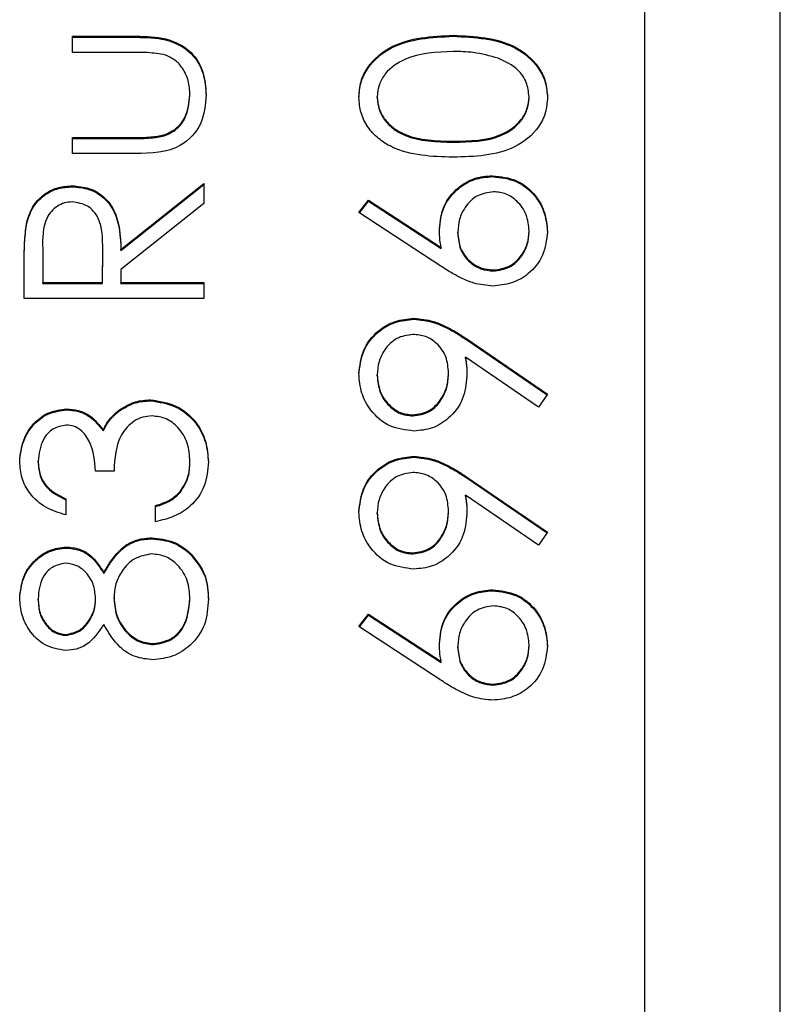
# Model space of a CAD drawing. Header units: millimetres. Extents: x 358 to 1311, y -31 to 892.
# Tile 15 of 30: x 942.71 to 944.95, y 432.59 to 435.49. Entities that reach past the tile are written whole.
import ezdxf

# ---------------------------------------------------------------- set-up
doc = ezdxf.new("R2010")
doc.units = ezdxf.units.MM

msp = doc.modelspace()

# ---------------------------------------------------------------- linework, layer by layer
at = {"color": 7, "linetype": 'Continuous', "lineweight": 25}
for p, q in [((944.5513, 467.8548), (944.5513, 427.8721)), ((944.9513, 427.8721), (944.9513, 467.8548)), ((942.8646, 435.4423), (943.0529, 435.4423)), ((942.8646, 435.3948), (942.8646, 435.4423)), ((942.8646, 435.4393), (943.0529, 435.4393)), ((943.0529, 435.4393), (943.0529, 435.4423)), ((943.9869, 435.4422), (943.9869, 435.4451)), ((943.044, 435.3948), (942.8646, 435.3948)), ((943.2106, 435.2672), (943.2106, 435.2701)), ((943.7628, 435.2612), (943.7628, 435.2641)), ((944.2106, 435.2612), (944.2106, 435.2641)), ((942.8646, 435.1439), (943.044, 435.1439)), ((942.8646, 435.0964), (942.8646, 435.1439)), ((942.8646, 435.141), (943.044, 435.141)), ((943.044, 435.141), (943.044, 435.1439)), ((943.1344, 435.1485), (943.1344, 435.1514)), ((943.9867, 435.1302), (943.9867, 435.1332)), ((943.0494, 435.0964), (942.8646, 435.0964)), ((944.1028, 435.0285), (944.1028, 435.0314)), ((942.8636, 434.9986), (942.8636, 435.0015)), ((943.0071, 434.8139), (943.2513, 435.0083)), ((943.0071, 434.811), (943.2513, 435.0053)), ((943.2513, 435.0083), (943.2513, 434.9496)), ((943.7086, 434.9229), (943.7373, 434.9595)), ((943.7373, 434.9595), (943.9511, 434.8197)), ((943.7373, 434.9566), (943.7373, 434.9595)), ((943.2513, 434.9496), (943.0071, 434.7552)), ((943.7101, 434.9219), (943.7373, 434.9566)), ((943.7373, 434.9566), (943.9511, 434.8168)), ((943.95, 434.7651), (943.7086, 434.9229)), ((942.7293, 434.892), (942.7293, 434.8949)), ((944.0003, 434.8616), (944.0003, 434.8646)), ((944.2106, 434.8658), (944.2106, 434.8687)), ((942.7764, 434.8159), (942.7764, 434.7167)), ((942.9528, 434.7167), (942.9535, 434.8135)), ((942.9535, 434.8135), (942.9535, 434.8153)), ((942.9535, 434.8106), (942.9535, 434.8135)), ((943.0071, 434.811), (943.0071, 434.8139)), ((943.9511, 434.8168), (943.9511, 434.8197)), ((942.9528, 434.7137), (942.9535, 434.8106)), ((942.7221, 434.6692), (942.7221, 434.7751)), ((943.0071, 434.7552), (943.0071, 434.7167)), ((944.1056, 434.7505), (944.1056, 434.7534)), ((942.7764, 434.7167), (942.9528, 434.7167)), ((942.7764, 434.7137), (942.7764, 434.7167)), ((942.7764, 434.7137), (942.9528, 434.7137)), ((942.9528, 434.7137), (942.9528, 434.7167)), ((943.0071, 434.7167), (943.2513, 434.7167)), ((943.0071, 434.7137), (943.0071, 434.7167)), ((943.0071, 434.7137), (943.2513, 434.7137)), ((943.2513, 434.7167), (943.2513, 434.6692)), ((943.2513, 434.6692), (942.7221, 434.6692)), ((943.8712, 434.6081), (943.8712, 434.611)), ((944.0266, 434.5501), (944.2649, 434.3872)), ((944.0266, 434.5471), (944.0266, 434.5501)), ((944.0266, 434.5471), (944.2635, 434.3852)), ((944.2385, 434.3493), (944.0234, 434.4964)), ((944.0234, 434.4934), (944.0234, 434.4964)), ((943.7628, 434.4417), (943.7628, 434.4447)), ((943.9731, 434.4466), (943.9731, 434.4495)), ((944.2649, 434.3872), (944.2385, 434.3493)), ((943.0941, 434.3679), (943.0941, 434.3708)), ((942.846, 434.3408), (942.846, 434.3437)), ((943.0001, 434.3363), (943.0001, 434.3393)), ((943.868, 434.3233), (943.868, 434.3262)), ((942.9549, 434.279), (942.9549, 434.2819)), ((943.8712, 434.2012), (943.8712, 434.2041)), ((942.7628, 434.1869), (942.7628, 434.1899)), ((943.2106, 434.1858), (943.2106, 434.1887)), ((942.9867, 434.1606), (942.9324, 434.1606)), ((944.0266, 434.1432), (944.2649, 433.9803)), ((944.0266, 434.1403), (944.0266, 434.1432)), ((944.0266, 434.1403), (944.2635, 433.9784)), ((943.182, 434.0974), (943.182, 434.1003)), ((944.2385, 433.9424), (944.0234, 434.0895)), ((944.0234, 434.0865), (944.0234, 434.0895)), ((942.8442, 434.0792), (942.8442, 434.0318)), ((943.1088, 434.0114), (943.1088, 434.0589)), ((943.7628, 434.0348), (943.7628, 434.0378)), ((943.9731, 434.0397), (943.9731, 434.0426)), ((944.2649, 433.9803), (944.2385, 433.9424)), ((943.0972, 433.961), (943.0972, 433.964)), ((942.8458, 433.9339), (942.8458, 433.9368)), ((943.2068, 433.921), (943.2068, 433.9239)), ((943.868, 433.9164), (943.868, 433.9193)), ((942.9565, 433.8588), (942.9565, 433.8617)), ((944.1028, 433.8079), (944.1028, 433.8108)), ((942.7628, 433.7811), (942.7628, 433.784)), ((942.9324, 433.783), (942.9324, 433.786)), ((942.9867, 433.7842), (942.9867, 433.7871)), ((943.2106, 433.7811), (943.2106, 433.784)), ((943.7086, 433.7023), (943.7373, 433.7389)), ((943.7101, 433.7013), (943.7373, 433.7359)), ((943.7373, 433.7389), (943.9511, 433.5991)), ((943.7373, 433.7359), (943.7373, 433.7389)), ((943.7373, 433.7359), (943.9511, 433.5962)), ((943.95, 433.5444), (943.7086, 433.7023)), ((942.8451, 433.6762), (942.8451, 433.6791)), ((943.1031, 433.6491), (943.1031, 433.652)), ((944.0003, 433.641), (944.0003, 433.6439)), ((944.2106, 433.6451), (944.2106, 433.6481)), ((943.9511, 433.5962), (943.9511, 433.5991)), ((944.1056, 433.5298), (944.1056, 433.5328))]:
    msp.add_line(p, q, dxfattribs=at)
for points, knots in [([(943.0529, 435.4423), (943.0817, 435.4418), (943.1392, 435.441), (943.2146, 435.4038), (943.2538, 435.3376), (943.2567, 435.2924), (943.2581, 435.2697)], [0, 0, 0, 0, 0.281501, 0.559646, 0.779298, 1, 1, 1, 1]), ([(943.0529, 435.4393), (943.0817, 435.4389), (943.1392, 435.438), (943.2146, 435.4009), (943.2538, 435.3347), (943.2567, 435.2894), (943.2581, 435.2667)], [0, 0, 0, 0, 0.2815008, 0.5596459, 0.7792985, 1, 1, 1, 1]), ([(943.7086, 435.2625), (943.7098, 435.2781), (943.7123, 435.3092), (943.7399, 435.366), (943.8282, 435.4375), (943.9234, 435.4421), (943.9869, 435.4451)], [0, 0, 0, 0, 0.1256, 0.251197, 0.500581, 1, 1, 1, 1]), ([(943.7086, 435.2596), (943.7098, 435.2752), (943.7123, 435.3063), (943.7399, 435.3631), (943.8282, 435.4345), (943.9234, 435.4391), (943.9869, 435.4422)], [0, 0, 0, 0, 0.1256, 0.251197, 0.500581, 1, 1, 1, 1]), ([(943.9869, 435.4451), (944.0504, 435.4421), (944.1457, 435.4377), (944.2334, 435.3658), (944.2611, 435.3092), (944.2636, 435.2781), (944.2649, 435.2625)], [0, 0, 0, 0, 0.499407, 0.748743, 0.874372, 1, 1, 1, 1]), ([(943.9869, 435.4422), (944.0504, 435.4392), (944.1457, 435.4348), (944.2334, 435.3629), (944.2611, 435.3063), (944.2636, 435.2752), (944.2649, 435.2596)], [0, 0, 0, 0, 0.499407, 0.748743, 0.874372, 1, 1, 1, 1]), ([(943.1382, 435.387), (943.1207, 435.3899), (943.0895, 435.395), (943.0579, 435.3949), (943.044, 435.3948)], [0, 0, 0, 0, 0.559371, 1, 1, 1, 1]), ([(943.9867, 435.3976), (943.9376, 435.3957), (943.864, 435.3927), (943.7912, 435.3432), (943.7667, 435.3004), (943.7641, 435.2762), (943.7628, 435.2641)], [0, 0, 0, 0, 0.500072, 0.749021, 0.874598, 1, 1, 1, 1]), ([(944.1197, 435.3776), (944.0954, 435.3843), (944.0518, 435.3964), (944.0066, 435.3972), (943.9867, 435.3976)], [0, 0, 0, 0, 0.559599, 1, 1, 1, 1]), ([(943.2106, 435.2701), (943.2098, 435.2838), (943.2082, 435.3113), (943.1916, 435.3465), (943.1677, 435.3732), (943.148, 435.3824), (943.1382, 435.387)], [0, 0, 0, 0, 0.28027, 0.560007, 0.780074, 1, 1, 1, 1]), ([(944.2106, 435.2641), (944.2088, 435.2786), (944.2051, 435.3075), (944.1749, 435.3521), (944.1407, 435.3679), (944.1197, 435.3776)], [0, 0, 0, 0, 0.280257, 0.560781, 1, 1, 1, 1]), ([(943.2581, 435.2697), (943.2558, 435.2402), (943.2511, 435.1816), (943.1737, 435.0994), (943.0966, 435.0976), (943.0494, 435.0964)], [0, 0, 0, 0, 0.28097, 0.559785, 1, 1, 1, 1]), ([(943.1344, 435.1514), (943.1473, 435.1573), (943.1733, 435.1689), (943.2042, 435.2115), (943.2082, 435.2479), (943.2106, 435.2701)], [0, 0, 0, 0, 0.280117, 0.560544, 1, 1, 1, 1]), ([(943.1344, 435.1485), (943.1473, 435.1543), (943.1733, 435.166), (943.2042, 435.2085), (943.2082, 435.2449), (943.2106, 435.2672)], [0, 0, 0, 0, 0.280117, 0.560544, 1, 1, 1, 1]), ([(943.9869, 435.0857), (943.9237, 435.0877), (943.8447, 435.0903), (943.7652, 435.1396), (943.7336, 435.1739), (943.7123, 435.2162), (943.7098, 435.2471), (943.7086, 435.2625)], [0, 0, 0, 0, 0.498702, 0.624177, 0.749467, 0.874745, 1, 1, 1, 1]), ([(943.7628, 435.2641), (943.764, 435.252), (943.7665, 435.2277), (943.7851, 435.1956), (943.8111, 435.1699), (943.8755, 435.1349), (943.9373, 435.1339), (943.9867, 435.1332)], [0, 0, 0, 0, 0.1251388, 0.2504182, 0.3755189, 0.5008471, 1, 1, 1, 1]), ([(943.7628, 435.2612), (943.764, 435.2491), (943.7665, 435.2248), (943.7851, 435.1926), (943.8111, 435.167), (943.8755, 435.132), (943.9373, 435.131), (943.9867, 435.1302)], [0, 0, 0, 0, 0.125139, 0.250418, 0.375519, 0.500847, 1, 1, 1, 1]), ([(943.9867, 435.1332), (944.0362, 435.1335), (944.1102, 435.1341), (944.1825, 435.1849), (944.2067, 435.2278), (944.2093, 435.252), (944.2106, 435.2641)], [0, 0, 0, 0, 0.500291, 0.749086, 0.874606, 1, 1, 1, 1]), ([(943.9867, 435.1302), (944.0362, 435.1306), (944.1102, 435.1312), (944.1825, 435.182), (944.2067, 435.2249), (944.2093, 435.2491), (944.2106, 435.2612)], [0, 0, 0, 0, 0.500291, 0.749086, 0.874606, 1, 1, 1, 1]), ([(944.2649, 435.2625), (944.2636, 435.2471), (944.2611, 435.2162), (944.2334, 435.1601), (944.1445, 435.0906), (944.05, 435.0876), (943.9869, 435.0857)], [0, 0, 0, 0, 0.125551, 0.25109, 0.50025, 1, 1, 1, 1]), ([(943.044, 435.1439), (943.061, 435.1438), (943.0914, 435.1438), (943.1212, 435.1491), (943.1344, 435.1514)], [0, 0, 0, 0, 0.5603768, 1, 1, 1, 1]), ([(943.044, 435.141), (943.061, 435.1409), (943.0914, 435.1408), (943.1212, 435.1461), (943.1344, 435.1485)], [0, 0, 0, 0, 0.560377, 1, 1, 1, 1]), ([(943.946, 434.8745), (943.9487, 434.8977), (943.954, 434.944), (943.9964, 434.9956), (944.0481, 435.0269), (944.0846, 435.0299), (944.1028, 435.0314)], [0, 0, 0, 0, 0.279638, 0.559326, 0.779527, 1, 1, 1, 1]), ([(943.946, 434.8716), (943.9487, 434.8948), (943.954, 434.9411), (943.9964, 434.9927), (944.0481, 435.0239), (944.0846, 435.027), (944.1028, 435.0285)], [0, 0, 0, 0, 0.279638, 0.559326, 0.779527, 1, 1, 1, 1]), ([(944.1028, 435.0314), (944.127, 435.0287), (944.1754, 435.0232), (944.2291, 434.9781), (944.2595, 434.923), (944.2631, 434.8851), (944.2649, 434.8661)], [0, 0, 0, 0, 0.2796308, 0.5589603, 0.7794783, 1, 1, 1, 1]), ([(944.1028, 435.0285), (944.127, 435.0258), (944.1754, 435.0203), (944.2291, 434.9752), (944.2595, 434.9201), (944.2631, 434.8822), (944.2649, 434.8632)], [0, 0, 0, 0, 0.279631, 0.55896, 0.779478, 1, 1, 1, 1]), ([(942.7293, 434.8949), (942.7348, 434.9115), (942.7459, 434.9447), (942.7815, 434.9796), (942.8226, 434.9989), (942.8499, 435.0006), (942.8636, 435.0015)], [0, 0, 0, 0, 0.279797, 0.5595, 0.779626, 1, 1, 1, 1]), ([(942.7293, 434.892), (942.7348, 434.9086), (942.7459, 434.9417), (942.7815, 434.9767), (942.8226, 434.9959), (942.8499, 434.9977), (942.8636, 434.9986)], [0, 0, 0, 0, 0.279797, 0.5595, 0.779626, 1, 1, 1, 1]), ([(942.8636, 435.0015), (942.8804, 435.0001), (942.9138, 434.9973), (942.9583, 434.9712), (943.0027, 434.9116), (943.0053, 434.8542), (943.0071, 434.8139)], [0, 0, 0, 0, 0.18712, 0.373979, 0.560911, 1, 1, 1, 1]), ([(942.8636, 434.9986), (942.8804, 434.9972), (942.9138, 434.9944), (942.9583, 434.9682), (943.0027, 434.9086), (943.0053, 434.8513), (943.0071, 434.811)], [0, 0, 0, 0, 0.18712, 0.373979, 0.560911, 1, 1, 1, 1]), ([(944.1056, 434.984), (944.0891, 434.9815), (944.0558, 434.9766), (944.0224, 434.9419), (944.003, 434.9037), (944.0012, 434.8776), (944.0003, 434.8646)], [0, 0, 0, 0, 0.278754, 0.558605, 0.779147, 1, 1, 1, 1]), ([(944.2106, 434.8687), (944.209, 434.8849), (944.2057, 434.9174), (944.1786, 434.9551), (944.144, 434.98), (944.1184, 434.9826), (944.1056, 434.984)], [0, 0, 0, 0, 0.280018, 0.5598526, 0.7799871, 1, 1, 1, 1]), ([(942.8635, 434.954), (942.8558, 434.9535), (942.8403, 434.9523), (942.8192, 434.9418), (942.8012, 434.9269), (942.7754, 434.8877), (942.7759, 434.8478), (942.7764, 434.8159)], [0, 0, 0, 0, 0.125307, 0.250617, 0.375954, 0.501281, 1, 1, 1, 1]), ([(942.9535, 434.8135), (942.9534, 434.846), (942.9533, 434.8867), (942.9275, 434.9268), (942.9032, 434.9478), (942.8793, 434.9515), (942.8635, 434.954)], [0, 0, 0, 0, 0.499827, 0.625498, 0.751208, 1, 1, 1, 1]), ([(942.7221, 434.7751), (942.7221, 434.7975), (942.7219, 434.8376), (942.7271, 434.8774), (942.7293, 434.8949)], [0, 0, 0, 0, 0.56024, 1, 1, 1, 1]), ([(942.7221, 434.7721), (942.7221, 434.7946), (942.7219, 434.8347), (942.7271, 434.8745), (942.7293, 434.892)], [0, 0, 0, 0, 0.56024, 1, 1, 1, 1]), ([(943.9511, 434.8197), (943.9495, 434.8299), (943.9466, 434.8481), (943.9462, 434.8664), (943.946, 434.8745)], [0, 0, 0, 0, 0.55991, 1, 1, 1, 1]), ([(944.0003, 434.8646), (944.0017, 434.8484), (944.0044, 434.8163), (944.0323, 434.7793), (944.0678, 434.7569), (944.093, 434.7546), (944.1056, 434.7534)], [0, 0, 0, 0, 0.280127, 0.559515, 0.779719, 1, 1, 1, 1]), ([(944.0003, 434.8616), (944.0017, 434.8455), (944.0044, 434.8133), (944.0323, 434.7764), (944.0678, 434.7539), (944.093, 434.7516), (944.1056, 434.7505)], [0, 0, 0, 0, 0.280127, 0.559515, 0.779719, 1, 1, 1, 1]), ([(944.2649, 434.8661), (944.262, 434.8425), (944.2563, 434.7952), (944.2134, 434.7418), (944.1595, 434.7115), (944.1223, 434.7078), (944.1037, 434.7059)], [0, 0, 0, 0, 0.27967, 0.559085, 0.779558, 1, 1, 1, 1]), ([(944.1056, 434.7534), (944.1219, 434.7557), (944.1544, 434.7602), (944.188, 434.7932), (944.2077, 434.8304), (944.2096, 434.8559), (944.2106, 434.8687)], [0, 0, 0, 0, 0.279059, 0.5588204, 0.7793034, 1, 1, 1, 1]), ([(944.1056, 434.7505), (944.1219, 434.7527), (944.1544, 434.7573), (944.188, 434.7903), (944.2077, 434.8275), (944.2096, 434.853), (944.2106, 434.8658)], [0, 0, 0, 0, 0.279059, 0.5588204, 0.7793034, 1, 1, 1, 1]), ([(944.1037, 434.7059), (944.0848, 434.7078), (944.0536, 434.7109), (944.0133, 434.7277), (943.9809, 434.7451), (943.9603, 434.7584), (943.95, 434.7651)], [0, 0, 0, 0, 0.339374, 0.559486, 0.779731, 1, 1, 1, 1]), ([(943.7086, 434.4471), (943.7114, 434.4711), (943.717, 434.5192), (943.7602, 434.5737), (943.8146, 434.6053), (943.8523, 434.6091), (943.8712, 434.611)], [0, 0, 0, 0, 0.27973, 0.559163, 0.779612, 1, 1, 1, 1]), ([(943.8712, 434.611), (943.8904, 434.6091), (943.922, 434.6059), (943.9628, 434.5886), (943.9955, 434.5707), (944.0162, 434.5569), (944.0266, 434.5501)], [0, 0, 0, 0, 0.339295, 0.559425, 0.779695, 1, 1, 1, 1]), ([(943.7086, 434.4441), (943.7114, 434.4682), (943.717, 434.5162), (943.7602, 434.5708), (943.8146, 434.6023), (943.8523, 434.6062), (943.8712, 434.6081)], [0, 0, 0, 0, 0.27973, 0.559163, 0.779612, 1, 1, 1, 1]), ([(943.8712, 434.6081), (943.8904, 434.6061), (943.922, 434.6029), (943.9628, 434.5856), (943.9955, 434.5677), (944.0162, 434.554), (944.0266, 434.5471)], [0, 0, 0, 0, 0.339295, 0.559425, 0.779695, 1, 1, 1, 1]), ([(943.868, 434.5635), (943.8515, 434.5611), (943.8184, 434.5562), (943.785, 434.5217), (943.7656, 434.4836), (943.7638, 434.4576), (943.7628, 434.4447)], [0, 0, 0, 0, 0.278722, 0.558569, 0.779171, 1, 1, 1, 1]), ([(943.9731, 434.4495), (943.9718, 434.4658), (943.9692, 434.4984), (943.942, 434.5365), (943.9063, 434.5599), (943.8808, 434.5623), (943.868, 434.5635)], [0, 0, 0, 0, 0.2803193, 0.5595299, 0.7797528, 1, 1, 1, 1]), ([(944.0234, 434.4964), (944.0246, 434.486), (944.0269, 434.4675), (944.0272, 434.4489), (944.0274, 434.4407)], [0, 0, 0, 0, 0.559944, 1, 1, 1, 1]), ([(944.0234, 434.4934), (944.0246, 434.4831), (944.0269, 434.4646), (944.0272, 434.446), (944.0274, 434.4378)], [0, 0, 0, 0, 0.559944, 1, 1, 1, 1]), ([(943.8706, 434.2787), (943.8462, 434.2816), (943.7973, 434.2874), (943.7442, 434.3341), (943.7139, 434.3897), (943.7103, 434.428), (943.7086, 434.4471)], [0, 0, 0, 0, 0.279538, 0.558851, 0.779452, 1, 1, 1, 1]), ([(943.7628, 434.4447), (943.7644, 434.4282), (943.7676, 434.3952), (943.7943, 434.3564), (943.8291, 434.3304), (943.855, 434.3276), (943.868, 434.3262)], [0, 0, 0, 0, 0.280092, 0.560011, 0.780131, 1, 1, 1, 1]), ([(943.7628, 434.4417), (943.7644, 434.4252), (943.7676, 434.3922), (943.7943, 434.3535), (943.8291, 434.3275), (943.855, 434.3247), (943.868, 434.3233)], [0, 0, 0, 0, 0.280092, 0.560011, 0.780131, 1, 1, 1, 1]), ([(943.868, 434.3262), (943.8848, 434.3289), (943.9186, 434.3342), (943.9517, 434.3705), (943.9704, 434.4098), (943.9722, 434.4363), (943.9731, 434.4495)], [0, 0, 0, 0, 0.2784725, 0.5584236, 0.7790976, 1, 1, 1, 1]), ([(943.868, 434.3233), (943.8848, 434.3259), (943.9186, 434.3313), (943.9517, 434.3676), (943.9704, 434.4068), (943.9722, 434.4333), (943.9731, 434.4466)], [0, 0, 0, 0, 0.278472, 0.558424, 0.779098, 1, 1, 1, 1]), ([(944.0274, 434.4407), (944.0249, 434.4172), (944.0198, 434.3701), (943.9781, 434.3168), (943.9262, 434.2836), (943.8892, 434.2804), (943.8706, 434.2787)], [0, 0, 0, 0, 0.279814, 0.559489, 0.779635, 1, 1, 1, 1]), ([(943.0001, 434.3393), (943.0163, 434.3494), (943.0452, 434.3675), (943.0791, 434.3698), (943.0941, 434.3708)], [0, 0, 0, 0, 0.559419, 1, 1, 1, 1]), ([(943.0001, 434.3363), (943.0163, 434.3465), (943.0452, 434.3646), (943.0791, 434.3669), (943.0941, 434.3679)], [0, 0, 0, 0, 0.559419, 1, 1, 1, 1]), ([(943.0941, 434.3708), (943.1201, 434.367), (943.172, 434.3594), (943.2291, 434.3098), (943.2601, 434.2493), (943.2633, 434.2083), (943.2649, 434.1878)], [0, 0, 0, 0, 0.279304, 0.558838, 0.779277, 1, 1, 1, 1]), ([(943.0941, 434.3679), (943.1201, 434.3641), (943.172, 434.3565), (943.2291, 434.3069), (943.2601, 434.2464), (943.2633, 434.2054), (943.2649, 434.1849)], [0, 0, 0, 0, 0.279304, 0.558838, 0.779277, 1, 1, 1, 1]), ([(942.7086, 434.1892), (942.7109, 434.2106), (942.7155, 434.2534), (942.7495, 434.3047), (942.7956, 434.3372), (942.8292, 434.3415), (942.846, 434.3437)], [0, 0, 0, 0, 0.280085, 0.559868, 0.780099, 1, 1, 1, 1]), ([(942.7086, 434.1863), (942.7109, 434.2077), (942.7155, 434.2505), (942.7495, 434.3017), (942.7956, 434.3343), (942.8292, 434.3386), (942.846, 434.3408)], [0, 0, 0, 0, 0.280085, 0.5598683, 0.7800992, 1, 1, 1, 1]), ([(942.846, 434.3437), (942.8583, 434.3428), (942.8827, 434.3411), (942.9233, 434.3221), (942.9429, 434.2972), (942.9549, 434.2819)], [0, 0, 0, 0, 0.280508, 0.560792, 1, 1, 1, 1]), ([(942.846, 434.3408), (942.8583, 434.3399), (942.8827, 434.3382), (942.9233, 434.3191), (942.9429, 434.2942), (942.9549, 434.279)], [0, 0, 0, 0, 0.280508, 0.560792, 1, 1, 1, 1]), ([(942.9549, 434.2819), (942.9613, 434.2943), (942.9728, 434.3163), (942.9917, 434.3322), (943.0001, 434.3393)], [0, 0, 0, 0, 0.559795, 1, 1, 1, 1]), ([(942.9549, 434.279), (942.9613, 434.2913), (942.9728, 434.3133), (942.9917, 434.3293), (943.0001, 434.3363)], [0, 0, 0, 0, 0.5597945, 1, 1, 1, 1]), ([(943.0987, 434.3234), (943.0894, 434.3226), (943.071, 434.3211), (943.0376, 434.3046), (942.992, 434.2554), (942.9888, 434.1985), (942.9867, 434.1606)], [0, 0, 0, 0, 0.125587, 0.2511907, 0.500605, 1, 1, 1, 1]), ([(943.2106, 434.1887), (943.2094, 434.207), (943.2069, 434.2437), (943.1795, 434.288), (943.1418, 434.318), (943.113, 434.3216), (943.0987, 434.3234)], [0, 0, 0, 0, 0.280599, 0.560151, 0.780303, 1, 1, 1, 1]), ([(942.8458, 434.2962), (942.832, 434.2936), (942.8042, 434.2882), (942.7699, 434.2477), (942.7655, 434.2118), (942.7628, 434.1899)], [0, 0, 0, 0, 0.278859, 0.5600742, 1, 1, 1, 1]), ([(942.9324, 434.1606), (942.9297, 434.1905), (942.9255, 434.2353), (942.8945, 434.2791), (942.8681, 434.2941), (942.8533, 434.2955), (942.8458, 434.2962)], [0, 0, 0, 0, 0.499418, 0.749016, 0.874544, 1, 1, 1, 1]), ([(943.7086, 434.0402), (943.7114, 434.0643), (943.717, 434.1123), (943.7602, 434.1668), (943.8146, 434.1984), (943.8523, 434.2022), (943.8712, 434.2041)], [0, 0, 0, 0, 0.27973, 0.559163, 0.779612, 1, 1, 1, 1]), ([(943.8712, 434.2041), (943.8904, 434.2022), (943.922, 434.199), (943.9628, 434.1817), (943.9955, 434.1638), (944.0162, 434.1501), (944.0266, 434.1432)], [0, 0, 0, 0, 0.339295, 0.559425, 0.779695, 1, 1, 1, 1]), ([(942.8442, 434.0318), (942.8239, 434.0379), (942.7833, 434.05), (942.7383, 434.0905), (942.7124, 434.1394), (942.7099, 434.1726), (942.7086, 434.1892)], [0, 0, 0, 0, 0.280288, 0.55968, 0.779747, 1, 1, 1, 1]), ([(942.7628, 434.1899), (942.7639, 434.1761), (942.7661, 434.1486), (942.7926, 434.1049), (942.8246, 434.089), (942.8442, 434.0792)], [0, 0, 0, 0, 0.280636, 0.560364, 1, 1, 1, 1]), ([(942.7628, 434.1869), (942.7639, 434.1732), (942.7661, 434.1457), (942.7926, 434.102), (942.8246, 434.086), (942.8442, 434.0763)], [0, 0, 0, 0, 0.280636, 0.560364, 1, 1, 1, 1]), ([(943.2649, 434.1878), (943.2627, 434.1636), (943.2585, 434.1151), (943.2179, 434.0578), (943.1644, 434.0246), (943.1274, 434.0158), (943.1088, 434.0114)], [0, 0, 0, 0, 0.279886, 0.558979, 0.779263, 1, 1, 1, 1]), ([(943.182, 434.1003), (943.1915, 434.1155), (943.2085, 434.1427), (943.21, 434.1746), (943.2106, 434.1887)], [0, 0, 0, 0, 0.558748, 1, 1, 1, 1]), ([(943.182, 434.0974), (943.1915, 434.1126), (943.2085, 434.1398), (943.21, 434.1717), (943.2106, 434.1858)], [0, 0, 0, 0, 0.558748, 1, 1, 1, 1]), ([(943.7086, 434.0373), (943.7114, 434.0613), (943.717, 434.1094), (943.7602, 434.1639), (943.8146, 434.1955), (943.8523, 434.1993), (943.8712, 434.2012)], [0, 0, 0, 0, 0.27973, 0.559163, 0.779612, 1, 1, 1, 1]), ([(943.8712, 434.2012), (943.8904, 434.1993), (943.922, 434.1961), (943.9628, 434.1787), (943.9955, 434.1609), (944.0162, 434.1471), (944.0266, 434.1403)], [0, 0, 0, 0, 0.339295, 0.559425, 0.779695, 1, 1, 1, 1]), ([(943.868, 434.1567), (943.8515, 434.1542), (943.8184, 434.1493), (943.785, 434.1148), (943.7656, 434.0767), (943.7638, 434.0508), (943.7628, 434.0378)], [0, 0, 0, 0, 0.278722, 0.558569, 0.779171, 1, 1, 1, 1]), ([(943.9731, 434.0426), (943.9718, 434.059), (943.9692, 434.0915), (943.942, 434.1296), (943.9063, 434.153), (943.8808, 434.1554), (943.868, 434.1567)], [0, 0, 0, 0, 0.280319, 0.55953, 0.779753, 1, 1, 1, 1]), ([(943.1088, 434.0589), (943.1242, 434.0637), (943.1517, 434.0724), (943.1727, 434.0918), (943.182, 434.1003)], [0, 0, 0, 0, 0.560694, 1, 1, 1, 1]), ([(943.1088, 434.056), (943.1242, 434.0608), (943.1517, 434.0694), (943.1727, 434.0889), (943.182, 434.0974)], [0, 0, 0, 0, 0.560694, 1, 1, 1, 1]), ([(944.0234, 434.0895), (944.0246, 434.0791), (944.0269, 434.0607), (944.0272, 434.042), (944.0274, 434.0339)], [0, 0, 0, 0, 0.5599442, 1, 1, 1, 1]), ([(944.0234, 434.0865), (944.0246, 434.0762), (944.0269, 434.0577), (944.0272, 434.0391), (944.0274, 434.0309)], [0, 0, 0, 0, 0.559944, 1, 1, 1, 1]), ([(943.8706, 433.8718), (943.8462, 433.8747), (943.7973, 433.8805), (943.7442, 433.9272), (943.7139, 433.9828), (943.7103, 434.0211), (943.7086, 434.0402)], [0, 0, 0, 0, 0.279538, 0.558851, 0.779452, 1, 1, 1, 1]), ([(943.7628, 434.0378), (943.7644, 434.0213), (943.7676, 433.9883), (943.7943, 433.9495), (943.8291, 433.9236), (943.855, 433.9207), (943.868, 433.9193)], [0, 0, 0, 0, 0.280092, 0.560011, 0.780131, 1, 1, 1, 1]), ([(943.7628, 434.0348), (943.7644, 434.0183), (943.7676, 433.9854), (943.7943, 433.9466), (943.8291, 433.9206), (943.855, 433.9178), (943.868, 433.9164)], [0, 0, 0, 0, 0.280092, 0.560011, 0.780131, 1, 1, 1, 1]), ([(943.868, 433.9193), (943.8848, 433.922), (943.9186, 433.9274), (943.9517, 433.9636), (943.9704, 434.0029), (943.9722, 434.0294), (943.9731, 434.0426)], [0, 0, 0, 0, 0.278472, 0.558424, 0.779098, 1, 1, 1, 1]), ([(943.868, 433.9164), (943.8848, 433.9191), (943.9186, 433.9244), (943.9517, 433.9607), (943.9704, 434), (943.9722, 434.0265), (943.9731, 434.0397)], [0, 0, 0, 0, 0.278472, 0.558424, 0.779098, 1, 1, 1, 1]), ([(944.0274, 434.0339), (944.0249, 434.0103), (944.0198, 433.9632), (943.9781, 433.9099), (943.9262, 433.8767), (943.8892, 433.8735), (943.8706, 433.8718)], [0, 0, 0, 0, 0.279814, 0.559489, 0.779635, 1, 1, 1, 1]), ([(942.9565, 433.8617), (942.9747, 433.8917), (943, 433.9335), (943.0567, 433.9609), (943.0837, 433.9629), (943.0972, 433.964)], [0, 0, 0, 0, 0.5582714, 0.7790888, 1, 1, 1, 1]), ([(942.9565, 433.8588), (942.9747, 433.8887), (943, 433.9306), (943.0567, 433.958), (943.0837, 433.96), (943.0972, 433.961)], [0, 0, 0, 0, 0.558271, 0.779089, 1, 1, 1, 1]), ([(943.0972, 433.964), (943.1197, 433.9618), (943.16, 433.958), (943.1925, 433.9343), (943.2068, 433.9239)], [0, 0, 0, 0, 0.559346, 1, 1, 1, 1]), ([(943.0972, 433.961), (943.1197, 433.9589), (943.16, 433.9551), (943.1925, 433.9314), (943.2068, 433.921)], [0, 0, 0, 0, 0.559346, 1, 1, 1, 1]), ([(942.7086, 433.7867), (942.7109, 433.8078), (942.7155, 433.8499), (942.7504, 433.8994), (942.7962, 433.9308), (942.8293, 433.9348), (942.8458, 433.9368)], [0, 0, 0, 0, 0.279929, 0.559623, 0.779946, 1, 1, 1, 1]), ([(942.7086, 433.7838), (942.7109, 433.8048), (942.7155, 433.847), (942.7504, 433.8965), (942.7962, 433.9278), (942.8293, 433.9319), (942.8458, 433.9339)], [0, 0, 0, 0, 0.2799289, 0.5596229, 0.7799456, 1, 1, 1, 1]), ([(942.8458, 433.9368), (942.859, 433.9357), (942.8854, 433.9333), (942.9271, 433.9082), (942.9454, 433.8793), (942.9565, 433.8617)], [0, 0, 0, 0, 0.280159, 0.560243, 1, 1, 1, 1]), ([(942.8458, 433.9339), (942.859, 433.9327), (942.8854, 433.9303), (942.9271, 433.9052), (942.9454, 433.8764), (942.9565, 433.8588)], [0, 0, 0, 0, 0.2801589, 0.560243, 1, 1, 1, 1]), ([(943.0981, 433.9165), (943.0806, 433.9134), (943.0453, 433.9072), (943.0104, 433.8696), (942.9897, 433.8288), (942.9877, 433.801), (942.9867, 433.7871)], [0, 0, 0, 0, 0.2783033, 0.5585094, 0.7791463, 1, 1, 1, 1]), ([(943.2106, 433.784), (943.2093, 433.8023), (943.2068, 433.8386), (943.1791, 433.8825), (943.1409, 433.9114), (943.1124, 433.9148), (943.0981, 433.9165)], [0, 0, 0, 0, 0.280602, 0.559962, 0.78018, 1, 1, 1, 1]), ([(943.2068, 433.9239), (943.2262, 433.9011), (943.2609, 433.8602), (943.2637, 433.807), (943.2649, 433.7835)], [0, 0, 0, 0, 0.557758, 1, 1, 1, 1]), ([(943.2068, 433.921), (943.2262, 433.8982), (943.2609, 433.8573), (943.2637, 433.8041), (943.2649, 433.7806)], [0, 0, 0, 0, 0.5577579, 1, 1, 1, 1]), ([(942.844, 433.8894), (942.8304, 433.8865), (942.8032, 433.8809), (942.768, 433.8419), (942.7648, 433.806), (942.7628, 433.784)], [0, 0, 0, 0, 0.278971, 0.559919, 1, 1, 1, 1]), ([(942.9324, 433.786), (942.9309, 433.8), (942.928, 433.828), (942.9065, 433.862), (942.8769, 433.8842), (942.855, 433.8876), (942.844, 433.8894)], [0, 0, 0, 0, 0.280237, 0.560145, 0.780435, 1, 1, 1, 1]), ([(943.946, 433.6539), (943.9487, 433.6771), (943.954, 433.7234), (943.9964, 433.775), (944.0481, 433.8062), (944.0846, 433.8093), (944.1028, 433.8108)], [0, 0, 0, 0, 0.279638, 0.559326, 0.779527, 1, 1, 1, 1]), ([(943.946, 433.651), (943.9487, 433.6741), (943.954, 433.7205), (943.9964, 433.772), (944.0481, 433.8033), (944.0846, 433.8063), (944.1028, 433.8079)], [0, 0, 0, 0, 0.279638, 0.559326, 0.779527, 1, 1, 1, 1]), ([(944.1028, 433.8108), (944.127, 433.8081), (944.1754, 433.8026), (944.2291, 433.7575), (944.2595, 433.7024), (944.2631, 433.6645), (944.2649, 433.6455)], [0, 0, 0, 0, 0.279631, 0.55896, 0.779478, 1, 1, 1, 1]), ([(944.1028, 433.8079), (944.127, 433.8051), (944.1754, 433.7997), (944.2291, 433.7545), (944.2595, 433.6995), (944.2631, 433.6615), (944.2649, 433.6426)], [0, 0, 0, 0, 0.279631, 0.55896, 0.779478, 1, 1, 1, 1]), ([(942.8444, 433.6317), (942.8232, 433.6354), (942.7807, 433.6429), (942.7368, 433.6866), (942.7126, 433.7364), (942.7099, 433.7699), (942.7086, 433.7867)], [0, 0, 0, 0, 0.278806, 0.558457, 0.77916, 1, 1, 1, 1]), ([(942.7628, 433.784), (942.7638, 433.7701), (942.7656, 433.7424), (942.7852, 433.7083), (942.8124, 433.6836), (942.8342, 433.6806), (942.8451, 433.6791)], [0, 0, 0, 0, 0.280651, 0.560566, 0.78062, 1, 1, 1, 1]), ([(942.7628, 433.7811), (942.7638, 433.7672), (942.7656, 433.7395), (942.7852, 433.7054), (942.8124, 433.6807), (942.8342, 433.6777), (942.8451, 433.6762)], [0, 0, 0, 0, 0.280651, 0.560566, 0.78062, 1, 1, 1, 1]), ([(942.8451, 433.6791), (942.8591, 433.6821), (942.8873, 433.688), (942.9139, 433.7195), (942.93, 433.7524), (942.9316, 433.7748), (942.9324, 433.786)], [0, 0, 0, 0, 0.2777214, 0.5582236, 0.7790716, 1, 1, 1, 1]), ([(942.8451, 433.6762), (942.8591, 433.6792), (942.8873, 433.6851), (942.9139, 433.7165), (942.93, 433.7495), (942.9316, 433.7718), (942.9324, 433.783)], [0, 0, 0, 0, 0.277721, 0.558224, 0.779072, 1, 1, 1, 1]), ([(942.9867, 433.7871), (942.9883, 433.7685), (942.9915, 433.7314), (943.0211, 433.6876), (943.0594, 433.6574), (943.0885, 433.6538), (943.1031, 433.652)], [0, 0, 0, 0, 0.280283, 0.560138, 0.780298, 1, 1, 1, 1]), ([(942.9867, 433.7842), (942.9883, 433.7656), (942.9915, 433.7284), (943.0211, 433.6847), (943.0594, 433.6545), (943.0885, 433.6509), (943.1031, 433.6491)], [0, 0, 0, 0, 0.2802829, 0.5601377, 0.7802983, 1, 1, 1, 1]), ([(943.2649, 433.7835), (943.2633, 433.7579), (943.2601, 433.7069), (943.2172, 433.6473), (943.1613, 433.6114), (943.1214, 433.6068), (943.1015, 433.6046)], [0, 0, 0, 0, 0.280545, 0.559269, 0.779816, 1, 1, 1, 1]), ([(943.1031, 433.652), (943.1208, 433.655), (943.1561, 433.661), (943.2027, 433.7099), (943.2076, 433.7559), (943.2106, 433.784)], [0, 0, 0, 0, 0.279833, 0.560198, 1, 1, 1, 1]), ([(943.1031, 433.6491), (943.1208, 433.6521), (943.1561, 433.658), (943.2027, 433.7069), (943.2076, 433.753), (943.2106, 433.7811)], [0, 0, 0, 0, 0.2798334, 0.5601982, 1, 1, 1, 1]), ([(944.1056, 433.7633), (944.0891, 433.7609), (944.0558, 433.756), (944.0224, 433.7213), (944.003, 433.683), (944.0012, 433.657), (944.0003, 433.6439)], [0, 0, 0, 0, 0.278754, 0.558605, 0.779147, 1, 1, 1, 1]), ([(944.2106, 433.6481), (944.209, 433.6643), (944.2057, 433.6968), (944.1786, 433.7345), (944.144, 433.7593), (944.1184, 433.762), (944.1056, 433.7633)], [0, 0, 0, 0, 0.280018, 0.5598526, 0.7799871, 1, 1, 1, 1]), ([(942.9565, 433.7089), (942.9414, 433.6862), (942.9204, 433.6545), (942.8759, 433.6344), (942.8549, 433.6326), (942.8444, 433.6317)], [0, 0, 0, 0, 0.557752, 0.778932, 1, 1, 1, 1]), ([(943.1015, 433.6046), (943.0838, 433.6063), (943.0485, 433.6098), (942.9936, 433.6453), (942.9706, 433.6848), (942.9565, 433.7089)], [0, 0, 0, 0, 0.279987, 0.559901, 1, 1, 1, 1]), ([(943.9511, 433.5991), (943.9495, 433.6093), (943.9466, 433.6274), (943.9462, 433.6458), (943.946, 433.6539)], [0, 0, 0, 0, 0.55991, 1, 1, 1, 1]), ([(944.0003, 433.6439), (944.0017, 433.6278), (944.0044, 433.5956), (944.0323, 433.5587), (944.0678, 433.5362), (944.093, 433.5339), (944.1056, 433.5328)], [0, 0, 0, 0, 0.280127, 0.559515, 0.779719, 1, 1, 1, 1]), ([(944.0003, 433.641), (944.0017, 433.6249), (944.0044, 433.5927), (944.0323, 433.5557), (944.0678, 433.5333), (944.093, 433.531), (944.1056, 433.5298)], [0, 0, 0, 0, 0.280127, 0.559515, 0.779719, 1, 1, 1, 1]), ([(944.2649, 433.6455), (944.262, 433.6219), (944.2563, 433.5746), (944.2134, 433.5211), (944.1595, 433.4908), (944.1223, 433.4872), (944.1037, 433.4853)], [0, 0, 0, 0, 0.27967, 0.559085, 0.779558, 1, 1, 1, 1]), ([(944.1056, 433.5328), (944.1219, 433.5351), (944.1544, 433.5396), (944.188, 433.5726), (944.2077, 433.6098), (944.2096, 433.6353), (944.2106, 433.6481)], [0, 0, 0, 0, 0.279059, 0.55882, 0.779303, 1, 1, 1, 1]), ([(944.1056, 433.5298), (944.1219, 433.5321), (944.1544, 433.5367), (944.188, 433.5697), (944.2077, 433.6069), (944.2096, 433.6324), (944.2106, 433.6451)], [0, 0, 0, 0, 0.279059, 0.55882, 0.779303, 1, 1, 1, 1]), ([(944.1037, 433.4853), (944.0848, 433.4872), (944.0536, 433.4903), (944.0133, 433.5071), (943.9809, 433.5245), (943.9603, 433.5378), (943.95, 433.5444)], [0, 0, 0, 0, 0.339374, 0.559486, 0.779731, 1, 1, 1, 1])]:
    msp.add_open_spline(points, degree=3, knots=knots, dxfattribs=at)

doc.saveas('drawing.dxf')
